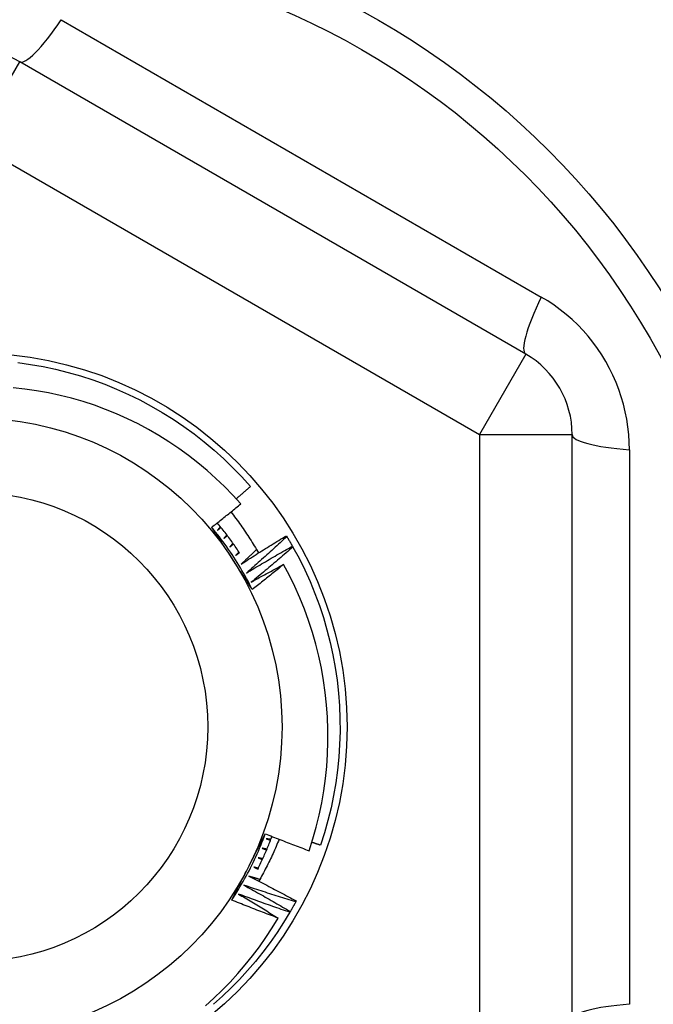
# Model space of a CAD drawing. Header units: inches. Extents: x 56.1 to 140.1, y 37.7 to 64.
# Tile 18 of 102: x 79.957 to 80.226, y 43.875 to 44.292. Entities that reach past the tile are written whole.
import ezdxf

# ---------------------------------------------------------------- set-up
doc = ezdxf.new("R2010")
doc.units = ezdxf.units.IN
doc.header["$MEASUREMENT"] = 0
doc.layers.add('Visible Edges(ANSI)', color=7, linetype='Continuous', lineweight=25)
doc.layers.add('Visible Tangent Edges(ANSI)', color=7, linetype='Continuous', lineweight=25)

msp = doc.modelspace()

# ---------------------------------------------------------------- linework, layer by layer
at = {"layer": 'Visible Edges(ANSI)'}
for p, q in [((80.17205, 44.15083), (79.95748, 44.27471)), ((80.19174, 43.86897), (80.19174, 44.11673)), ((80.07054, 44.07388), (80.07075, 44.07352)), ((80.07313, 44.06946), (80.07333, 44.0691)), ((80.07474, 43.91916), (80.07454, 43.9188)), ((80.07224, 43.91469), (80.07203, 43.91434))]:
    msp.add_line(p, q, dxfattribs=at)
at = {"layer": 'Visible Edges(ANSI)', "flags": 128}
for points in [[(79.95667, 44.14722), (79.96205, 44.14646), (79.96741, 44.14552), (79.97274, 44.14439), (79.97802, 44.14308), (79.98325, 44.14158), (79.98843, 44.13989), (79.99354, 44.13803), (79.99858, 44.13599), (80.00356, 44.13378), (80.00845, 44.13139), (80.01325, 44.12884), (80.01796, 44.12611), (80.02258, 44.12323), (80.02708, 44.12018), (80.03149, 44.11698), (80.03577, 44.11362), (80.03994, 44.11012), (80.04398, 44.10648), (80.04789, 44.10269), (80.05166, 44.09877), (80.0553, 44.09472)], [(80.05123, 44.08737), (80.04784, 44.09109), (80.04432, 44.0947), (80.04068, 44.09819), (80.03692, 44.10155), (80.03305, 44.10479), (80.02906, 44.10789), (80.02496, 44.11086), (80.02077, 44.11368), (80.01648, 44.11635), (80.01212, 44.11887), (80.00767, 44.12124), (80.00314, 44.12345), (79.99854, 44.1255), (79.99387, 44.1274), (79.98914, 44.12913), (79.98434, 44.1307), (79.97949, 44.1321), (79.97458, 44.13333), (79.96964, 44.1344), (79.96468, 44.13528), (79.95968, 44.136), (79.95468, 44.13654)], [(80.04928, 44.08954), (80.04953, 44.08975), (80.04979, 44.08997), (80.05004, 44.09018), (80.05029, 44.0904), (80.05054, 44.09061), (80.05079, 44.09083), (80.05104, 44.09104), (80.05129, 44.09126), (80.05154, 44.09147), (80.0518, 44.09169), (80.05205, 44.09191), (80.0523, 44.09212), (80.05255, 44.09234), (80.0528, 44.09255), (80.05305, 44.09277), (80.0533, 44.09299), (80.05355, 44.0932), (80.0538, 44.09342), (80.05405, 44.09364), (80.0543, 44.09386), (80.05455, 44.09407), (80.0548, 44.09429), (80.05505, 44.09451), (80.0553, 44.09472)], [(80.0389, 44.07748), (80.03942, 44.07789), (80.03994, 44.0783), (80.04046, 44.0787), (80.04097, 44.07911), (80.04149, 44.07952), (80.04201, 44.07993), (80.04252, 44.08034), (80.04304, 44.08075), (80.04355, 44.08116), (80.04407, 44.08157), (80.04458, 44.08198), (80.04509, 44.08239), (80.04561, 44.0828), (80.04612, 44.08322), (80.04663, 44.08363), (80.04714, 44.08404), (80.04766, 44.08446), (80.04817, 44.08487), (80.04868, 44.08528), (80.04919, 44.0857), (80.0497, 44.08612), (80.05021, 44.08653), (80.05072, 44.08695), (80.05123, 44.08737)], [(80.04702, 44.08394), (80.04756, 44.08325), (80.0481, 44.08256), (80.04863, 44.08186), (80.04916, 44.08116), (80.04968, 44.08046), (80.0502, 44.07976), (80.05071, 44.07905), (80.05122, 44.07834), (80.05172, 44.07762), (80.05222, 44.07691), (80.05272, 44.07619), (80.05321, 44.07546), (80.0537, 44.07474), (80.05418, 44.07401), (80.05466, 44.07328), (80.05513, 44.07254), (80.0556, 44.07181), (80.05606, 44.07107), (80.05652, 44.07033), (80.05697, 44.06958), (80.05742, 44.06883), (80.05787, 44.06808), (80.05831, 44.06733), (80.05874, 44.06657)], [(80.05075, 44.06651), (80.05038, 44.06706), (80.05002, 44.06762), (80.04965, 44.06817), (80.04927, 44.06872), (80.0489, 44.06927), (80.04852, 44.06982), (80.04814, 44.07036), (80.04775, 44.07091), (80.04737, 44.07145), (80.04698, 44.07199), (80.04659, 44.07253), (80.04619, 44.07306), (80.0458, 44.0736), (80.0454, 44.07413), (80.04499, 44.07466), (80.04459, 44.07519), (80.04418, 44.07571), (80.04377, 44.07623), (80.04336, 44.07676), (80.04294, 44.07728), (80.04253, 44.07779), (80.04211, 44.07831), (80.04168, 44.07882), (80.04126, 44.07933)], [(80.05609, 44.05109), (80.0555, 44.05226), (80.0549, 44.05343), (80.05429, 44.0546), (80.05367, 44.05576), (80.05303, 44.05691), (80.05239, 44.05806), (80.05173, 44.0592), (80.05106, 44.06033), (80.05038, 44.06145), (80.04969, 44.06257), (80.04899, 44.06369), (80.04828, 44.06479), (80.04755, 44.06589), (80.04682, 44.06698), (80.04607, 44.06807), (80.04531, 44.06914), (80.04455, 44.07021), (80.04377, 44.07127), (80.04298, 44.07233), (80.04218, 44.07337), (80.04138, 44.07441), (80.04056, 44.07544), (80.03973, 44.07646), (80.03889, 44.07748)], [(80.04754, 44.06422), (80.04718, 44.06477), (80.04682, 44.06533), (80.04646, 44.06588), (80.0461, 44.06643), (80.04574, 44.06699), (80.04538, 44.06754), (80.04502, 44.0681), (80.04466, 44.06865), (80.0443, 44.0692), (80.04394, 44.06976), (80.04358, 44.07031), (80.04322, 44.07086), (80.04286, 44.07141), (80.0425, 44.07197), (80.04214, 44.07252), (80.04178, 44.07307), (80.04142, 44.07362), (80.04106, 44.07417), (80.0407, 44.07473), (80.04034, 44.07528), (80.03998, 44.07583), (80.03962, 44.07638), (80.03926, 44.07693), (80.0389, 44.07748)], [(80.0426, 44.07771), (80.04254, 44.07764), (80.04249, 44.07758), (80.04244, 44.07751), (80.04239, 44.07745), (80.04233, 44.07739), (80.04228, 44.07732), (80.04223, 44.07726), (80.04218, 44.07719), (80.04212, 44.07713), (80.04207, 44.07706), (80.04202, 44.077), (80.04197, 44.07694), (80.04191, 44.07687), (80.04186, 44.07681), (80.04181, 44.07674), (80.04176, 44.07668), (80.0417, 44.07662), (80.04165, 44.07655), (80.0416, 44.07649), (80.04155, 44.07642), (80.04149, 44.07636), (80.04144, 44.0763), (80.04139, 44.07623), (80.04133, 44.07617)], [(80.04133, 44.07617), (80.0414, 44.07622), (80.04146, 44.07627), (80.04152, 44.07633), (80.04158, 44.07638), (80.04164, 44.07643), (80.0417, 44.07648), (80.04177, 44.07654), (80.04183, 44.07659), (80.04189, 44.07664), (80.04195, 44.07669), (80.04201, 44.07675), (80.04208, 44.0768), (80.04214, 44.07685), (80.0422, 44.07691), (80.04226, 44.07696), (80.04232, 44.07701), (80.04238, 44.07706), (80.04245, 44.07712), (80.04251, 44.07717), (80.04257, 44.07722), (80.04263, 44.07727), (80.04269, 44.07733), (80.04276, 44.07738), (80.04282, 44.07743)], [(80.04533, 44.07421), (80.04528, 44.07415), (80.04522, 44.07409), (80.04517, 44.07402), (80.04511, 44.07396), (80.04506, 44.0739), (80.04501, 44.07384), (80.04495, 44.07377), (80.0449, 44.07371), (80.04484, 44.07365), (80.04479, 44.07359), (80.04473, 44.07352), (80.04468, 44.07346), (80.04462, 44.0734), (80.04457, 44.07334), (80.04451, 44.07328), (80.04446, 44.07321), (80.0444, 44.07315), (80.04435, 44.07309), (80.04429, 44.07303), (80.04424, 44.07296), (80.04418, 44.0729), (80.04413, 44.07284), (80.04408, 44.07278), (80.04402, 44.07271)], [(80.04402, 44.07271), (80.04408, 44.07277), (80.04415, 44.07282), (80.04421, 44.07287), (80.04427, 44.07292), (80.04434, 44.07297), (80.0444, 44.07302), (80.04446, 44.07307), (80.04453, 44.07312), (80.04459, 44.07317), (80.04466, 44.07322), (80.04472, 44.07327), (80.04478, 44.07332), (80.04485, 44.07337), (80.04491, 44.07342), (80.04497, 44.07347), (80.04504, 44.07353), (80.0451, 44.07358), (80.04516, 44.07363), (80.04523, 44.07368), (80.04529, 44.07373), (80.04535, 44.07378), (80.04542, 44.07383), (80.04548, 44.07388), (80.04554, 44.07393)], [(80.04795, 44.07063), (80.0479, 44.07057), (80.04784, 44.07051), (80.04778, 44.07045), (80.04773, 44.07039), (80.04767, 44.07032), (80.04761, 44.07026), (80.04756, 44.0702), (80.0475, 44.07014), (80.04744, 44.07008), (80.04739, 44.07002), (80.04733, 44.06996), (80.04727, 44.0699), (80.04722, 44.06984), (80.04716, 44.06978), (80.0471, 44.06972), (80.04705, 44.06966), (80.04699, 44.0696), (80.04693, 44.06954), (80.04688, 44.06948), (80.04682, 44.06942), (80.04676, 44.06936), (80.0467, 44.0693), (80.04665, 44.06924), (80.04659, 44.06918)], [(80.04659, 44.06918), (80.04666, 44.06922), (80.04672, 44.06927), (80.04679, 44.06932), (80.04685, 44.06937), (80.04692, 44.06942), (80.04698, 44.06947), (80.04705, 44.06952), (80.04711, 44.06956), (80.04718, 44.06961), (80.04724, 44.06966), (80.04731, 44.06971), (80.04737, 44.06976), (80.04744, 44.06981), (80.0475, 44.06986), (80.04757, 44.0699), (80.04763, 44.06995), (80.0477, 44.07), (80.04776, 44.07005), (80.04783, 44.0701), (80.04789, 44.07015), (80.04796, 44.07019), (80.04802, 44.07024), (80.04809, 44.07029), (80.04815, 44.07034)], [(80.05138, 44.06185), (80.05217, 44.06236), (80.05296, 44.06288), (80.05375, 44.06339), (80.05454, 44.0639), (80.05534, 44.0644), (80.05613, 44.06491), (80.05693, 44.06542), (80.05772, 44.06592), (80.05852, 44.06643), (80.05931, 44.06693), (80.06011, 44.06743), (80.06091, 44.06794), (80.06171, 44.06844), (80.06251, 44.06894), (80.06331, 44.06944), (80.06411, 44.06993), (80.06491, 44.07043), (80.06571, 44.07092), (80.06651, 44.07142), (80.06732, 44.07191), (80.06812, 44.07241), (80.06892, 44.0729), (80.06973, 44.07339), (80.07054, 44.07388)], [(80.07075, 44.07352), (80.07005, 44.07287), (80.06934, 44.07222), (80.06863, 44.07157), (80.06792, 44.07091), (80.06722, 44.07026), (80.06651, 44.06962), (80.06579, 44.06897), (80.06508, 44.06832), (80.06437, 44.06767), (80.06366, 44.06703), (80.06294, 44.06638), (80.06223, 44.06574), (80.06151, 44.06509), (80.0608, 44.06445), (80.06008, 44.06381), (80.05936, 44.06317), (80.05864, 44.06253), (80.05792, 44.06189), (80.0572, 44.06125), (80.05648, 44.06062), (80.05576, 44.05998), (80.05504, 44.05934), (80.05431, 44.05871), (80.05359, 44.05808)], [(80.07075, 44.07352), (80.07085, 44.07336), (80.07095, 44.07319), (80.07106, 44.07302), (80.07116, 44.07285), (80.07126, 44.07268), (80.07136, 44.07252), (80.07146, 44.07235), (80.07156, 44.07218), (80.07166, 44.07201), (80.07176, 44.07184), (80.07186, 44.07167), (80.07196, 44.0715), (80.07206, 44.07133), (80.07215, 44.07116), (80.07225, 44.07099), (80.07235, 44.07083), (80.07245, 44.07066), (80.07255, 44.07049), (80.07265, 44.07032), (80.07274, 44.07015), (80.07284, 44.06998), (80.07294, 44.06981), (80.07303, 44.06963), (80.07313, 44.06946)], [(80.05045, 44.06696), (80.05039, 44.0669), (80.05034, 44.06684), (80.05028, 44.06678), (80.05022, 44.06672), (80.05016, 44.06667), (80.0501, 44.06661), (80.05004, 44.06655), (80.04998, 44.06649), (80.04992, 44.06643), (80.04987, 44.06637), (80.04981, 44.06631), (80.04975, 44.06626), (80.04969, 44.0662), (80.04963, 44.06614), (80.04957, 44.06608), (80.04951, 44.06602), (80.04946, 44.06596), (80.0494, 44.0659), (80.04934, 44.06585), (80.04928, 44.06579), (80.04922, 44.06573), (80.04916, 44.06567), (80.0491, 44.06561), (80.04904, 44.06555)], [(80.04904, 44.06555), (80.04911, 44.0656), (80.04918, 44.06565), (80.04924, 44.06569), (80.04931, 44.06574), (80.04938, 44.06579), (80.04944, 44.06583), (80.04951, 44.06588), (80.04958, 44.06592), (80.04964, 44.06597), (80.04971, 44.06602), (80.04978, 44.06606), (80.04984, 44.06611), (80.04991, 44.06616), (80.04998, 44.0662), (80.05004, 44.06625), (80.05011, 44.0663), (80.05018, 44.06634), (80.05024, 44.06639), (80.05031, 44.06643), (80.05038, 44.06648), (80.05045, 44.06653), (80.05051, 44.06657), (80.05058, 44.06662), (80.05065, 44.06667)], [(80.05791, 44.06802), (80.05764, 44.06776), (80.05737, 44.0675), (80.0571, 44.06724), (80.05682, 44.06698), (80.05655, 44.06673), (80.05628, 44.06647), (80.05601, 44.06621), (80.05574, 44.06595), (80.05547, 44.0657), (80.0552, 44.06544), (80.05492, 44.06518), (80.05465, 44.06492), (80.05438, 44.06467), (80.05411, 44.06441), (80.05383, 44.06415), (80.05356, 44.0639), (80.05329, 44.06364), (80.05302, 44.06339), (80.05274, 44.06313), (80.05247, 44.06287), (80.0522, 44.06262), (80.05192, 44.06236), (80.05165, 44.06211), (80.05138, 44.06185)], [(80.05359, 44.05808), (80.05439, 44.05856), (80.0552, 44.05905), (80.05601, 44.05953), (80.05682, 44.06002), (80.05763, 44.0605), (80.05844, 44.06098), (80.05925, 44.06146), (80.06006, 44.06194), (80.06087, 44.06242), (80.06169, 44.06289), (80.0625, 44.06337), (80.06331, 44.06384), (80.06413, 44.06432), (80.06494, 44.06479), (80.06576, 44.06526), (80.06658, 44.06573), (80.06739, 44.0662), (80.06821, 44.06667), (80.06903, 44.06714), (80.06985, 44.06761), (80.07067, 44.06807), (80.07149, 44.06854), (80.07231, 44.069), (80.07313, 44.06946)], [(80.07333, 44.0691), (80.07261, 44.06847), (80.07188, 44.06784), (80.07115, 44.06722), (80.07042, 44.06659), (80.06969, 44.06596), (80.06896, 44.06534), (80.06823, 44.06471), (80.0675, 44.06409), (80.06676, 44.06347), (80.06603, 44.06284), (80.0653, 44.06222), (80.06456, 44.0616), (80.06382, 44.06098), (80.06309, 44.06036), (80.06235, 44.05975), (80.06161, 44.05913), (80.06087, 44.05851), (80.06013, 44.0579), (80.05939, 44.05729), (80.05865, 44.05667), (80.0579, 44.05606), (80.05716, 44.05545), (80.05642, 44.05484), (80.05567, 44.05423)], [(80.07333, 44.0691), (80.07592, 44.06432), (80.07833, 44.05944), (80.08058, 44.05448), (80.08265, 44.04945), (80.08454, 44.04434), (80.08625, 44.03918), (80.08778, 44.03396), (80.08913, 44.02868), (80.09029, 44.02337), (80.09126, 44.01801), (80.09205, 44.01263), (80.09265, 44.00722), (80.09305, 44.00179), (80.09327, 43.99635), (80.0933, 43.99091), (80.09314, 43.98547), (80.09278, 43.98004), (80.09224, 43.97463), (80.09151, 43.96924), (80.09059, 43.96387), (80.08948, 43.95854), (80.08818, 43.95326), (80.08671, 43.94802), (80.08505, 43.94284)], [(80.05609, 44.05109), (80.05574, 44.05163), (80.05538, 44.05218), (80.05502, 44.05272), (80.05467, 44.05327), (80.05431, 44.05381), (80.05396, 44.05436), (80.0536, 44.05491), (80.05324, 44.05545), (80.05289, 44.056), (80.05253, 44.05654), (80.05218, 44.05709), (80.05182, 44.05764), (80.05147, 44.05818), (80.05111, 44.05873), (80.05075, 44.05928), (80.0504, 44.05983), (80.05004, 44.06037), (80.04968, 44.06092), (80.04933, 44.06147), (80.04897, 44.06202), (80.04861, 44.06257), (80.04826, 44.06312), (80.0479, 44.06367), (80.04754, 44.06422)], [(80.05567, 44.05423), (80.05624, 44.05455), (80.0568, 44.05486), (80.05737, 44.05518), (80.05794, 44.05549), (80.05851, 44.05581), (80.05908, 44.05612), (80.05964, 44.05644), (80.06021, 44.05675), (80.06078, 44.05706), (80.06135, 44.05737), (80.06192, 44.05769), (80.06249, 44.058), (80.06306, 44.05831), (80.06363, 44.05862), (80.0642, 44.05893), (80.06477, 44.05924), (80.06534, 44.05955), (80.06592, 44.05985), (80.06649, 44.06016), (80.06706, 44.06047), (80.06763, 44.06078), (80.06821, 44.06108), (80.06878, 44.06139), (80.06935, 44.06169)], [(80.06935, 44.06169), (80.0688, 44.06125), (80.06826, 44.0608), (80.06771, 44.06035), (80.06716, 44.05991), (80.06661, 44.05946), (80.06606, 44.05901), (80.06551, 44.05857), (80.06496, 44.05813), (80.06441, 44.05768), (80.06386, 44.05724), (80.0633, 44.0568), (80.06275, 44.05635), (80.0622, 44.05591), (80.06165, 44.05547), (80.06109, 44.05503), (80.06054, 44.05459), (80.05998, 44.05415), (80.05943, 44.05371), (80.05887, 44.05327), (80.05832, 44.05284), (80.05776, 44.0524), (80.05721, 44.05196), (80.05665, 44.05152), (80.05609, 44.05109)], [(80.0802, 43.94044), (80.0818, 43.94542), (80.08322, 43.95045), (80.08447, 43.95554), (80.08554, 43.96066), (80.08643, 43.96581), (80.08714, 43.97098), (80.08767, 43.97617), (80.08802, 43.98138), (80.0882, 43.98659), (80.08819, 43.9918), (80.088, 43.99702), (80.08763, 44.00223), (80.08707, 44.00743), (80.08634, 44.01261), (80.08542, 44.01776), (80.08433, 44.02287), (80.08306, 44.02794), (80.08161, 44.03295), (80.07999, 44.03791), (80.0782, 44.0428), (80.07624, 44.04764), (80.07411, 44.0524), (80.07182, 44.05708), (80.06935, 44.06169)], [(80.04737, 43.91953), (80.0481, 43.92063), (80.04881, 43.92173), (80.04952, 43.92284), (80.05021, 43.92396), (80.05089, 43.92509), (80.05156, 43.92622), (80.05222, 43.92736), (80.05286, 43.9285), (80.0535, 43.92966), (80.05412, 43.93081), (80.05474, 43.93198), (80.05534, 43.93315), (80.05593, 43.93432), (80.0565, 43.93551), (80.05707, 43.93669), (80.05762, 43.93789), (80.05817, 43.93909), (80.0587, 43.94029), (80.05922, 43.9415), (80.05972, 43.94271), (80.06022, 43.94393), (80.0607, 43.94516), (80.06117, 43.94638), (80.06163, 43.94762)], [(80.05447, 43.93349), (80.05477, 43.93408), (80.05507, 43.93467), (80.05537, 43.93526), (80.05567, 43.93585), (80.05597, 43.93644), (80.05627, 43.93703), (80.05657, 43.93762), (80.05687, 43.93821), (80.05717, 43.9388), (80.05747, 43.93939), (80.05777, 43.93997), (80.05807, 43.94056), (80.05836, 43.94115), (80.05866, 43.94174), (80.05896, 43.94232), (80.05926, 43.94291), (80.05956, 43.9435), (80.05986, 43.94409), (80.06015, 43.94467), (80.06045, 43.94526), (80.06075, 43.94585), (80.06105, 43.94643), (80.06134, 43.94702), (80.06164, 43.94761)], [(80.05839, 43.93252), (80.05867, 43.93309), (80.05895, 43.93366), (80.05923, 43.93423), (80.05951, 43.9348), (80.05978, 43.93538), (80.06005, 43.93595), (80.06031, 43.93653), (80.06058, 43.9371), (80.06084, 43.93768), (80.0611, 43.93826), (80.06135, 43.93884), (80.0616, 43.93943), (80.06185, 43.94001), (80.0621, 43.94059), (80.06235, 43.94118), (80.06259, 43.94176), (80.06283, 43.94235), (80.06306, 43.94294), (80.0633, 43.94353), (80.06353, 43.94412), (80.06376, 43.94471), (80.06398, 43.94531), (80.0642, 43.9459), (80.06442, 43.9465)], [(80.06747, 43.94529), (80.06717, 43.94453), (80.06685, 43.94377), (80.06654, 43.94301), (80.06622, 43.94225), (80.06589, 43.9415), (80.06556, 43.94074), (80.06523, 43.93999), (80.06489, 43.93924), (80.06454, 43.9385), (80.0642, 43.93775), (80.06384, 43.93701), (80.06349, 43.93626), (80.06313, 43.93552), (80.06276, 43.93478), (80.06239, 43.93405), (80.06201, 43.93331), (80.06163, 43.93258), (80.06125, 43.93185), (80.06086, 43.93113), (80.06047, 43.9304), (80.06007, 43.92968), (80.05967, 43.92896), (80.05926, 43.92824), (80.05885, 43.92752)], [(80.06164, 43.94761), (80.06241, 43.9473), (80.06318, 43.94699), (80.06395, 43.94668), (80.06472, 43.94638), (80.06549, 43.94607), (80.06626, 43.94577), (80.06704, 43.94547), (80.06781, 43.94516), (80.06858, 43.94486), (80.06935, 43.94456), (80.07013, 43.94426), (80.0709, 43.94396), (80.07167, 43.94366), (80.07245, 43.94337), (80.07322, 43.94307), (80.074, 43.94277), (80.07477, 43.94248), (80.07555, 43.94219), (80.07632, 43.94189), (80.0771, 43.9416), (80.07787, 43.94131), (80.07865, 43.94102), (80.07943, 43.94073), (80.0802, 43.94044)], [(80.06198, 43.94553), (80.06206, 43.9455), (80.06213, 43.94547), (80.06221, 43.94545), (80.06229, 43.94542), (80.06236, 43.94539), (80.06244, 43.94537), (80.06252, 43.94534), (80.06259, 43.94531), (80.06267, 43.94529), (80.06275, 43.94526), (80.06282, 43.94523), (80.0629, 43.94521), (80.06298, 43.94518), (80.06305, 43.94515), (80.06313, 43.94513), (80.06321, 43.9451), (80.06328, 43.94507), (80.06336, 43.94505), (80.06344, 43.94502), (80.06351, 43.94499), (80.06359, 43.94497), (80.06367, 43.94494), (80.06374, 43.94491), (80.06382, 43.94488)], [(80.06394, 43.94521), (80.06386, 43.94523), (80.06378, 43.94524), (80.0637, 43.94525), (80.06362, 43.94527), (80.06354, 43.94528), (80.06345, 43.94529), (80.06337, 43.9453), (80.06329, 43.94532), (80.06321, 43.94533), (80.06313, 43.94534), (80.06304, 43.94536), (80.06296, 43.94537), (80.06288, 43.94538), (80.0628, 43.9454), (80.06272, 43.94541), (80.06263, 43.94542), (80.06255, 43.94543), (80.06247, 43.94545), (80.06239, 43.94546), (80.06231, 43.94547), (80.06222, 43.94549), (80.06214, 43.9455), (80.06206, 43.94551), (80.06198, 43.94553)], [(80.06035, 43.94147), (80.06043, 43.94144), (80.06051, 43.94141), (80.06058, 43.94138), (80.06066, 43.94135), (80.06073, 43.94132), (80.06081, 43.94129), (80.06088, 43.94126), (80.06096, 43.94123), (80.06104, 43.9412), (80.06111, 43.94117), (80.06119, 43.94114), (80.06126, 43.94111), (80.06134, 43.94109), (80.06142, 43.94106), (80.06149, 43.94103), (80.06157, 43.941), (80.06164, 43.94097), (80.06172, 43.94094), (80.06179, 43.94091), (80.06187, 43.94088), (80.06195, 43.94085), (80.06202, 43.94082), (80.0621, 43.94079), (80.06217, 43.94076)], [(80.06231, 43.94109), (80.06223, 43.9411), (80.06215, 43.94112), (80.06206, 43.94113), (80.06198, 43.94115), (80.0619, 43.94117), (80.06182, 43.94118), (80.06174, 43.9412), (80.06166, 43.94121), (80.06158, 43.94123), (80.06149, 43.94124), (80.06141, 43.94126), (80.06133, 43.94128), (80.06125, 43.94129), (80.06117, 43.94131), (80.06109, 43.94132), (80.06101, 43.94134), (80.06092, 43.94135), (80.06084, 43.94137), (80.06076, 43.94139), (80.06068, 43.9414), (80.0606, 43.94142), (80.06052, 43.94143), (80.06044, 43.94145), (80.06035, 43.94147)], [(80.08139, 43.94408), (80.08154, 43.94403), (80.08169, 43.94398), (80.08184, 43.94392), (80.082, 43.94387), (80.08215, 43.94382), (80.0823, 43.94377), (80.08245, 43.94372), (80.08261, 43.94366), (80.08276, 43.94361), (80.08291, 43.94356), (80.08306, 43.94351), (80.08322, 43.94346), (80.08337, 43.94341), (80.08352, 43.94335), (80.08367, 43.9433), (80.08383, 43.94325), (80.08398, 43.9432), (80.08413, 43.94315), (80.08428, 43.9431), (80.08444, 43.94304), (80.08459, 43.94299), (80.08474, 43.94294), (80.08489, 43.94289), (80.08505, 43.94284)], [(80.0586, 43.93746), (80.05867, 43.93743), (80.05875, 43.9374), (80.05882, 43.93736), (80.0589, 43.93733), (80.05897, 43.9373), (80.05905, 43.93727), (80.05912, 43.93724), (80.05919, 43.93721), (80.05927, 43.93717), (80.05934, 43.93714), (80.05942, 43.93711), (80.05949, 43.93708), (80.05957, 43.93705), (80.05964, 43.93702), (80.05972, 43.93698), (80.05979, 43.93695), (80.05987, 43.93692), (80.05994, 43.93689), (80.06002, 43.93686), (80.06009, 43.93682), (80.06017, 43.93679), (80.06024, 43.93676), (80.06032, 43.93673), (80.06039, 43.9367)], [(80.06054, 43.93702), (80.06046, 43.93704), (80.06038, 43.93705), (80.06029, 43.93707), (80.06021, 43.93709), (80.06013, 43.93711), (80.06005, 43.93713), (80.05997, 43.93715), (80.05989, 43.93716), (80.05981, 43.93718), (80.05973, 43.9372), (80.05965, 43.93722), (80.05957, 43.93724), (80.05949, 43.93726), (80.0594, 43.93727), (80.05932, 43.93729), (80.05924, 43.93731), (80.05916, 43.93733), (80.05908, 43.93735), (80.059, 43.93737), (80.05892, 43.93739), (80.05884, 43.9374), (80.05876, 43.93742), (80.05868, 43.93744), (80.0586, 43.93746)], [(80.04738, 43.91953), (80.04767, 43.92011), (80.04796, 43.92069), (80.04826, 43.92127), (80.04855, 43.92185), (80.04885, 43.92243), (80.04914, 43.92301), (80.04944, 43.92359), (80.04973, 43.92417), (80.05003, 43.92475), (80.05032, 43.92534), (80.05062, 43.92592), (80.05091, 43.9265), (80.05121, 43.92708), (80.05151, 43.92766), (80.0518, 43.92824), (80.0521, 43.92883), (80.05239, 43.92941), (80.05269, 43.92999), (80.05299, 43.93057), (80.05328, 43.93116), (80.05358, 43.93174), (80.05388, 43.93232), (80.05417, 43.93291), (80.05447, 43.93349)], [(80.05671, 43.93351), (80.05678, 43.93348), (80.05686, 43.93345), (80.05693, 43.93341), (80.057, 43.93338), (80.05708, 43.93334), (80.05715, 43.93331), (80.05722, 43.93327), (80.0573, 43.93324), (80.05737, 43.93321), (80.05744, 43.93317), (80.05752, 43.93314), (80.05759, 43.9331), (80.05767, 43.93307), (80.05774, 43.93304), (80.05781, 43.933), (80.05789, 43.93297), (80.05796, 43.93293), (80.05803, 43.9329), (80.05811, 43.93286), (80.05818, 43.93283), (80.05826, 43.9328), (80.05833, 43.93276), (80.0584, 43.93273), (80.05848, 43.93269)], [(80.05863, 43.93301), (80.05855, 43.93303), (80.05847, 43.93305), (80.05839, 43.93307), (80.05831, 43.93309), (80.05823, 43.93311), (80.05815, 43.93313), (80.05807, 43.93315), (80.05799, 43.93318), (80.05791, 43.9332), (80.05783, 43.93322), (80.05775, 43.93324), (80.05767, 43.93326), (80.05759, 43.93328), (80.05751, 43.9333), (80.05743, 43.93332), (80.05735, 43.93334), (80.05727, 43.93337), (80.05719, 43.93339), (80.05711, 43.93341), (80.05703, 43.93343), (80.05695, 43.93345), (80.05687, 43.93347), (80.05679, 43.93349), (80.05671, 43.93351)], [(80.05469, 43.92963), (80.05553, 43.92921), (80.05637, 43.92878), (80.05721, 43.92836), (80.05805, 43.92793), (80.05889, 43.9275), (80.05973, 43.92707), (80.06057, 43.92664), (80.06141, 43.92621), (80.06224, 43.92578), (80.06308, 43.92534), (80.06392, 43.92491), (80.06475, 43.92447), (80.06559, 43.92404), (80.06642, 43.9236), (80.06726, 43.92316), (80.06809, 43.92272), (80.06892, 43.92228), (80.06976, 43.92184), (80.07059, 43.92139), (80.07142, 43.92095), (80.07225, 43.9205), (80.07308, 43.92006), (80.07391, 43.91961), (80.07474, 43.91916)], [(80.05928, 43.92827), (80.05909, 43.92833), (80.0589, 43.92838), (80.05871, 43.92844), (80.05852, 43.9285), (80.05833, 43.92855), (80.05813, 43.92861), (80.05794, 43.92867), (80.05775, 43.92872), (80.05756, 43.92878), (80.05737, 43.92883), (80.05718, 43.92889), (80.05699, 43.92895), (80.05679, 43.929), (80.0566, 43.92906), (80.05641, 43.92912), (80.05622, 43.92918), (80.05603, 43.92923), (80.05584, 43.92929), (80.05565, 43.92935), (80.05546, 43.9294), (80.05526, 43.92946), (80.05507, 43.92952), (80.05488, 43.92957), (80.05469, 43.92963)], [(80.05255, 43.92582), (80.05337, 43.92537), (80.0542, 43.92492), (80.05503, 43.92446), (80.05585, 43.92401), (80.05668, 43.92355), (80.0575, 43.92309), (80.05832, 43.92264), (80.05915, 43.92218), (80.05997, 43.92172), (80.06079, 43.92126), (80.06161, 43.9208), (80.06243, 43.92033), (80.06325, 43.91987), (80.06407, 43.9194), (80.06489, 43.91894), (80.06571, 43.91847), (80.06653, 43.918), (80.06735, 43.91753), (80.06817, 43.91706), (80.06898, 43.91659), (80.0698, 43.91612), (80.07061, 43.91564), (80.07143, 43.91517), (80.07224, 43.91469)], [(80.07454, 43.9188), (80.07362, 43.91908), (80.0727, 43.91936), (80.07178, 43.91964), (80.07087, 43.91992), (80.06995, 43.92021), (80.06903, 43.92049), (80.06811, 43.92078), (80.06719, 43.92106), (80.06627, 43.92135), (80.06536, 43.92164), (80.06444, 43.92193), (80.06352, 43.92222), (80.06261, 43.92252), (80.06169, 43.92281), (80.06077, 43.92311), (80.05986, 43.9234), (80.05894, 43.9237), (80.05803, 43.924), (80.05711, 43.9243), (80.0562, 43.9246), (80.05529, 43.9249), (80.05437, 43.92521), (80.05346, 43.92551), (80.05255, 43.92582)], [(80.05028, 43.92208), (80.05098, 43.92166), (80.05169, 43.92125), (80.05239, 43.92083), (80.0531, 43.92041), (80.0538, 43.91999), (80.05451, 43.91957), (80.05521, 43.91915), (80.05591, 43.91873), (80.05661, 43.91831), (80.05732, 43.91789), (80.05802, 43.91746), (80.05872, 43.91704), (80.05942, 43.91661), (80.06012, 43.91619), (80.06082, 43.91576), (80.06152, 43.91533), (80.06221, 43.9149), (80.06291, 43.91447), (80.06361, 43.91404), (80.06431, 43.91361), (80.065, 43.91318), (80.0657, 43.91275), (80.0664, 43.91232), (80.06709, 43.91188)], [(80.07203, 43.91434), (80.07112, 43.91465), (80.07021, 43.91496), (80.0693, 43.91527), (80.06839, 43.91558), (80.06748, 43.9159), (80.06657, 43.91621), (80.06567, 43.91653), (80.06476, 43.91684), (80.06385, 43.91716), (80.06294, 43.91748), (80.06204, 43.9178), (80.06113, 43.91812), (80.06022, 43.91845), (80.05932, 43.91877), (80.05841, 43.9191), (80.05751, 43.91942), (80.0566, 43.91975), (80.0557, 43.92008), (80.05479, 43.92041), (80.05389, 43.92074), (80.05299, 43.92107), (80.05208, 43.92141), (80.05118, 43.92174), (80.05028, 43.92208)], [(80.06709, 43.91188), (80.06627, 43.91219), (80.06544, 43.9125), (80.06462, 43.91281), (80.06379, 43.91312), (80.06297, 43.91343), (80.06214, 43.91374), (80.06132, 43.91406), (80.0605, 43.91437), (80.05967, 43.91469), (80.05885, 43.915), (80.05803, 43.91532), (80.05721, 43.91564), (80.05639, 43.91596), (80.05557, 43.91628), (80.05475, 43.9166), (80.05393, 43.91692), (80.05311, 43.91724), (80.05229, 43.91756), (80.05147, 43.91789), (80.05065, 43.91821), (80.04983, 43.91854), (80.04901, 43.91887), (80.04819, 43.9192), (80.04738, 43.91953)], [(80.07454, 43.9188), (80.07445, 43.91863), (80.07436, 43.91845), (80.07426, 43.91828), (80.07417, 43.91811), (80.07408, 43.91794), (80.07398, 43.91777), (80.07389, 43.91759), (80.07379, 43.91742), (80.0737, 43.91725), (80.0736, 43.91708), (80.0735, 43.91691), (80.07341, 43.91674), (80.07331, 43.91657), (80.07322, 43.9164), (80.07312, 43.91623), (80.07302, 43.91605), (80.07293, 43.91588), (80.07283, 43.91571), (80.07273, 43.91554), (80.07263, 43.91537), (80.07254, 43.9152), (80.07244, 43.91503), (80.07234, 43.91486), (80.07224, 43.91469)], [(80.03628, 43.87473), (80.03987, 43.87798), (80.04335, 43.88134), (80.04672, 43.88481), (80.04999, 43.88838), (80.05314, 43.89206), (80.05618, 43.89584), (80.0591, 43.89972), (80.06189, 43.9037), (80.06456, 43.90775), (80.06709, 43.91188)], [(80.07203, 43.91434), (80.06939, 43.90999), (80.06661, 43.90573), (80.06369, 43.90156), (80.06064, 43.89749), (80.05745, 43.89353), (80.05414, 43.88966), (80.0507, 43.88591), (80.04715, 43.88228), (80.04347, 43.87876), (80.03968, 43.87536)]]:
    msp.add_lwpolyline(points, dxfattribs=at)
at = {"layer": 'Visible Edges(ANSI)'}
for radius in [0.34516, 0.15846, 0.13091]:
    msp.add_circle((79.9378, 43.99285), radius, dxfattribs=at)
for centre, start, end in [((79.9378, 44.24061), 60, 120), ((80.15237, 44.11673), 0, 60)]:
    msp.add_arc(centre, 0.03937, start, end, dxfattribs=at)
at = {"layer": 'Visible Tangent Edges(ANSI)'}
for p, q in [((79.97514, 44.2925), (80.17863, 44.17501)), ((79.9378, 44.24061), (79.95748, 44.27471)), ((79.9378, 44.24061), (80.15237, 44.11673)), ((80.17205, 44.15083), (80.15237, 44.11673)), ((80.15237, 44.11673), (80.15237, 43.86897)), ((80.15237, 44.11673), (80.19174, 44.11673)), ((80.21597, 44.11034), (80.21597, 43.87537))]:
    msp.add_line(p, q, dxfattribs=at)
at = {"layer": 'Visible Tangent Edges(ANSI)', "flags": 128}
msp.add_lwpolyline([(80.21597, 44.11034), (80.2159, 44.11355), (80.21568, 44.11678), (80.21533, 44.12), (80.21484, 44.12321), (80.21421, 44.1264), (80.21344, 44.12957), (80.21254, 44.13271), (80.21149, 44.1358), (80.21031, 44.13884), (80.209, 44.14184), (80.20755, 44.14477), (80.20597, 44.14765), (80.20427, 44.15045), (80.20246, 44.15318), (80.20052, 44.15582), (80.19848, 44.15836), (80.19632, 44.16082), (80.19406, 44.16318), (80.1917, 44.16544), (80.18924, 44.16759), (80.18669, 44.16963), (80.18407, 44.17155), (80.18138, 44.17334), (80.17863, 44.17501)], dxfattribs=at)
at = {"layer": 'Visible Tangent Edges(ANSI)'}
for radius in [0.33084, 0.09941]:
    msp.add_circle((79.9378, 43.99285), radius, dxfattribs=at)
for centre, major_axis, start_param, end_param in [((79.97717, 44.30881), (-0.01969, -0.0341), 0, 1.176113), ((80.19174, 44.18493), (-0.01969, -0.0341), 5.107073, 6.283185), ((80.23111, 44.11673), (-0.03937, 0), 0, 1.176113), ((80.23111, 43.86897), (-0.03937, 0), 5.107073, 6.283185)]:
    msp.add_ellipse(centre, major_axis=major_axis, ratio=0.175929, start_param=start_param, end_param=end_param, dxfattribs=at)

doc.saveas('drawing.dxf')
